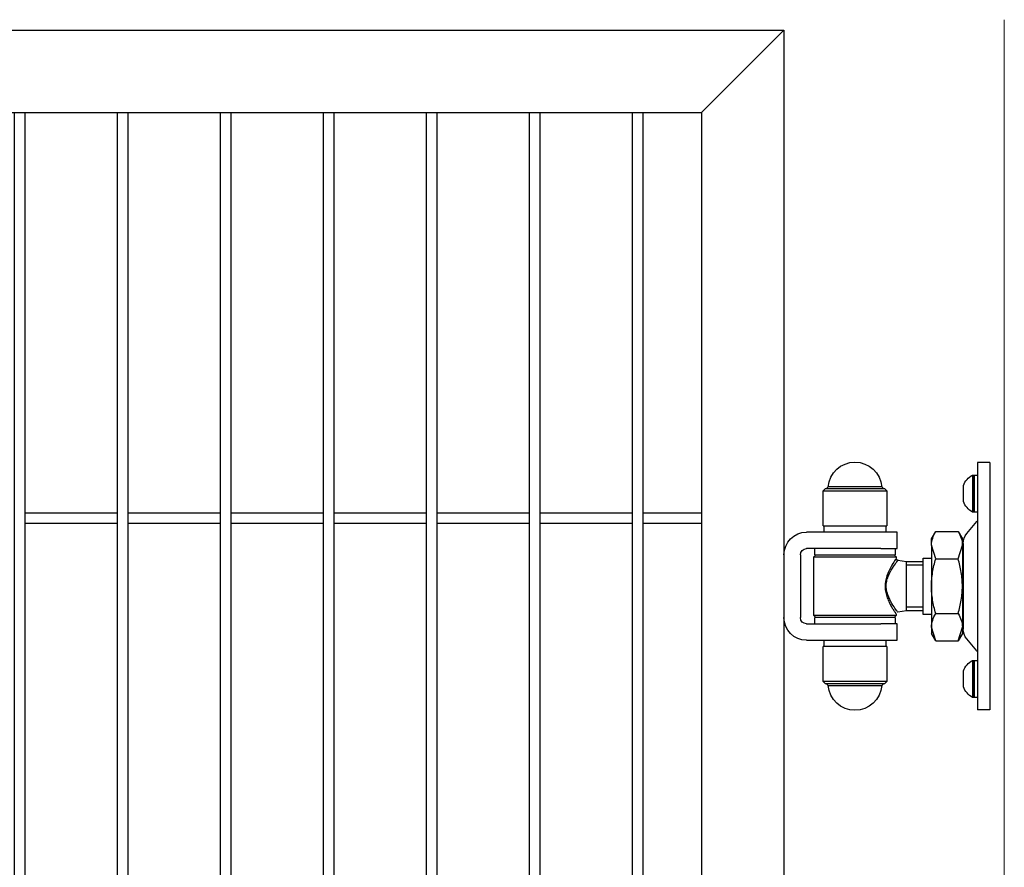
# Model space of a CAD drawing. Header units: inches. Extents: x 43593 to 117387, y -66787 to -26237.
# Tile 176 of 256: x 50710 to 50758, y -33565 to -33524. Entities that reach past the tile are written whole.
import ezdxf

# ---------------------------------------------------------------- set-up
doc = ezdxf.new("R2010")
doc.units = ezdxf.units.IN
doc.header["$MEASUREMENT"] = 0
doc.layers.get('0').update_dxf_attribs({"lineweight": 0})
doc.layers.add('--ogr.-panele', color=252, linetype='Continuous', lineweight=0)
doc.layers.add('AW OGRODZENIA', color=253, linetype='Continuous')

# ---------------------------------------------------------------- blocks, each defined once
blk = doc.blocks.new('zawias_brama_dwuskrz_przod')
for p, q in [((-100, 60), (-94, 60)), ((-100, 60), (-100, -60)), ((-94, 60), (-94, 50)), ((-92.4, 54), (-94, 54)), ((-92.4, 36), (-92.4, 54)), ((-92.4, 54), (-92.4, 36)), ((-91.6, 54), (-92.4, 54)), ((-91.6, 54), (-91.6, 36)), ((-94, 50), (-94, -50)), ((-87.1, 48.72), (-87.1, 41.28)), ((-47.47, 48.18), (-48.46, 47.25)), ((-47.47, 48.18), (-21.53, 48.18)), ((-20.54, 47.25), (-21.53, 48.18)), ((-49, 47.25), (-50, 46.25)), ((-19, 46.25), (-50, 46.25)), ((-50, 46.25), (-50, 29.25)), ((-49, 47.25), (-20, 47.25)), ((-19, 46.25), (-20, 47.25)), ((-19, 29.25), (-19, 46.25)), ((-94, 36), (-92.4, 36)), ((-92.4, 36), (-91.6, 36)), ((-88.8, 25.59), (-93.65, 31.36)), ((-19, 29.25), (-50, 29.25)), ((-49.5, 29.25), (-49.5, 26.25)), ((-19.5, 26.25), (-19.5, 29.25)), ((-84.6, 26.56), (-86.65, 23)), ((-73.7, 26.56), (-84.6, 26.56)), ((-71.65, 23), (-73.7, 26.56)), ((-55, 18.25), (-55, 26.25)), ((-55, 26.25), (-47, 26.25)), ((-47, 26.25), (-11, 26.25)), ((-87.05, 20.77), (-87.05, -20.77)), ((-86.65, 19.92), (-86.65, 23)), ((-86.65, 19.92), (-86.65, 0)), ((-84.6, 13.28), (-86.65, 19.92)), ((-73.7, 13.28), (-71.65, 19.92)), ((-71.65, 19.92), (-71.65, 23)), ((-71.65, 19.92), (-71.65, 0)), ((-86.65, 16.85), (-87.05, 16.85)), ((-47, 18.25), (-55, 18.25)), ((-53.5, 15.25), (-54.5, 14.25)), ((-54, 18.25), (-54, 15.25)), ((-15, 15.25), (-54, 15.25)), ((-47, 18.25), (-11, 18.25)), ((-14.5, 14.25), (-15.5, 15.25)), ((-15, 15.25), (-15, 18.25)), ((-8, 15.25), (-8, -15.25)), ((0, 15.25), (0, -15.25)), ((-73.7, 13.28), (-84.6, 13.28)), ((-67.65, 13.65), (-71.65, 13.65)), ((-67.65, -13.65), (-67.65, 13.65)), ((-59.5, 12), (-67.65, 12)), ((-67.65, 10.16), (-59.5, 10.16)), ((-55.38, 12.58), (-59.5, 12)), ((-59.5, -12), (-59.5, 12)), ((-14.5, 14.25), (-54.5, 14.25)), ((-54.5, 14.25), (-54.5, 13.53)), ((-14.5, -14.25), (-14.5, 14.25)), ((-86.65, 0), (-86.65, -19.92)), ((-71.65, 0), (-71.65, -19.92)), ((-73.7, -13.28), (-84.6, -13.28)), ((-71.65, -13.65), (-67.65, -13.65)), ((-67.65, -10.16), (-59.5, -10.16)), ((-67.65, -12), (-59.5, -12)), ((-59.5, -12), (-55.3, -12.59)), ((-54.5, -13.52), (-54.5, -14.25)), ((-54.5, -14.25), (-14.5, -14.25)), ((-54.5, -14.25), (-53.5, -15.25)), ((-15.5, -15.25), (-14.5, -14.25)), ((-87.05, -16.85), (-86.65, -16.85)), ((-55, -26.25), (-55, -18.25)), ((-55, -18.25), (-47, -18.25)), ((-54, -15.25), (-15, -15.25)), ((-54, -15.25), (-54, -18.25)), ((-11, -18.25), (-47, -18.25)), ((-15, -18.25), (-15, -15.25)), ((-86.65, -19.92), (-86.65, -23)), ((-84.6, -26.56), (-86.65, -19.92)), ((-86.65, -23), (-84.6, -26.56)), ((-73.7, -26.56), (-71.65, -19.92)), ((-73.7, -26.56), (-71.65, -23)), ((-71.65, -19.92), (-71.65, -23)), ((-93.65, -31.36), (-88.8, -25.59)), ((-73.7, -26.56), (-84.6, -26.56)), ((-47, -26.25), (-55, -26.25)), ((-49.5, -26.25), (-49.5, -29.25)), ((-11, -26.25), (-47, -26.25)), ((-19.5, -29.25), (-19.5, -26.25)), ((-50, -29.25), (-19, -29.25)), ((-50, -29.25), (-50, -46.25)), ((-19, -46.25), (-19, -29.25)), ((-92.4, -36), (-94, -36)), ((-92.4, -54), (-92.4, -36)), ((-92.4, -36), (-92.4, -54)), ((-91.6, -36), (-92.4, -36)), ((-91.6, -36), (-91.6, -54)), ((-87.1, -41.28), (-87.1, -48.72)), ((-50, -46.25), (-19, -46.25)), ((-50, -46.25), (-49, -47.25)), ((-20, -47.25), (-49, -47.25)), ((-48.46, -47.25), (-47.47, -48.18)), ((-21.53, -48.18), (-20.54, -47.25)), ((-20, -47.25), (-19, -46.25)), ((-94, -50), (-94, -60)), ((-21.53, -48.18), (-47.47, -48.18)), ((-94, -54), (-92.4, -54)), ((-92.4, -54), (-91.6, -54)), ((-100, -60), (-94, -60))]:
    blk.add_line(p, q)
for centre, radius, start, end in [((-34.5, 47.25), 13, 4.096, 175.9039), ((-96.45, 45.25), 10, 21.3862, 61.0146), ((-87.6, 48.72), 0.5, 360, 21.3862), ((-96.45, 44.75), 10, 298.9854, 338.6138), ((-87.6, 41.28), 0.5, 338.6138, 360), ((-92.5, 32.33), 1.5, 180, 220), ((-94.55, 20.77), 7.5, 360, 40), ((-73.68, 19.54), 12.97, 147.2703, 178.3454), ((-84.62, 19.54), 12.97, 1.6546, 32.7297), ((-11, 15.25), 11, 360, 90), ((-11, 15.25), 3, 360, 90), ((-55.5, 13.57), 1, 275.6499, 314.6003), ((-55.5, 13.57), 1, 314.6003, 330.6788), ((-73.68, -20.29), 12.97, 147.2703, 178.3454), ((-84.62, -20.29), 12.97, 1.6546, 32.7297), ((-11, -15.25), 3, 270, 360), ((-11, -15.25), 11, 270, 360), ((-94.55, -20.77), 7.5, 320, 360), ((-92.5, -32.33), 1.5, 140, 180), ((-96.45, -44.75), 10, 21.3862, 61.0146), ((-87.6, -41.28), 0.5, 360, 21.3862), ((-96.45, -45.25), 10, 298.9854, 338.6138), ((-87.6, -48.72), 0.5, 338.6138, 360), ((-34.5, -47.25), 13, 184.096, 355.9039)]:
    blk.add_arc(centre, radius, start, end)
for points, knots in [([(-86.65, 0), (-86.65, 1.12), (-86.6, 2.25), (-86.41, 4.51), (-86.27, 5.63), (-85.73, 8.96), (-85.22, 11.13), (-84.6, 13.28)], [0, 0, 0, 0, 0.25, 0.25, 0.5, 0.5, 1, 1, 1, 1]), ([(-71.65, 0), (-71.65, 1.12), (-71.7, 2.25), (-71.89, 4.51), (-72.03, 5.63), (-72.57, 8.96), (-73.08, 11.13), (-73.7, 13.28)], [0, 0, 0, 0, 0.25, 0.25, 0.5, 0.5, 1, 1, 1, 1]), ([(-55.36, -12.58), (-55.36, -12.58), (-55.31, -12.52), (-55.11, -12.26), (-54.94, -12.03), (-54.27, -11.14), (-53.64, -10.26), (-52.25, -8.11), (-51.49, -6.82), (-50.23, -3.87), (-49.74, -2.15), (-49.65, 0.52), (-49.73, 1.41), (-50.06, 3.13), (-50.31, 3.94), (-51.19, 6.25), (-51.94, 7.58), (-53.36, 9.87), (-54.02, 10.79), (-54.76, 11.8), (-54.97, 12.07), (-55.25, 12.44), (-55.34, 12.55), (-55.36, 12.58)], [0, 0, 0, 0, 0.053416, 0.053416, 0.116521, 0.116521, 0.242733, 0.242733, 0.368944, 0.368944, 0.495155, 0.495155, 0.558261, 0.558261, 0.621366, 0.621366, 0.747578, 0.747578, 0.873789, 0.873789, 0.936894, 0.936894, 1, 1, 1, 1]), ([(-54.5, 13.57), (-54.48, 13.54), (-54.4, 13.42), (-54.12, 13.01), (-53.92, 12.71), (-53.2, 11.59), (-52.55, 10.56), (-51.2, 8.08), (-50.49, 6.62), (-49.4, 3.37), (-49.04, 1.51), (-49.13, -2.19), (-49.57, -3.99), (-50.45, -6.38), (-50.78, -7.13), (-51.45, -8.52), (-51.79, -9.17), (-52.46, -10.36), (-52.78, -10.9), (-53.37, -11.85), (-53.63, -12.25), (-54.26, -13.22), (-54.5, -13.57), (-54.5, -13.57)], [0, 0, 0, 0, 0.062944, 0.062944, 0.125887, 0.125887, 0.251775, 0.251775, 0.377662, 0.377662, 0.503549, 0.503549, 0.629436, 0.629436, 0.69238, 0.69238, 0.755324, 0.755324, 0.818267, 0.818267, 0.881211, 0.881211, 1, 1, 1, 1]), ([(-84.6, -13.28), (-84.91, -12.2), (-85.19, -11.11), (-85.7, -8.9), (-85.92, -7.8), (-86.46, -4.47), (-86.65, -2.24), (-86.65, 0)], [0, 0, 0, 0, 0.25, 0.25, 0.5, 0.5, 1, 1, 1, 1]), ([(-73.7, -13.28), (-73.39, -12.2), (-73.11, -11.11), (-72.6, -8.9), (-72.38, -7.8), (-71.84, -4.47), (-71.65, -2.24), (-71.65, 0)], [0, 0, 0, 0, 0.25, 0.25, 0.5, 0.5, 1, 1, 1, 1])]:
    blk.add_open_spline(points, degree=3, knots=knots)

msp = doc.modelspace()

# ---------------------------------------------------------------- linework, layer by layer
at = {"layer": '--ogr.-panele', "color": 0}
msp.add_line((50757.891, -33524.295), (50757.891, -33677.802), dxfattribs=at)
at = {"layer": 'AW OGRODZENIA'}
for p, q in [((50582.691, -33524.802), (50747.191, -33524.802)), ((50743.191, -33528.802), (50747.191, -33524.802)), ((50747.191, -33524.802), (50747.191, -33669.802)), ((50586.691, -33528.802), (50743.191, -33528.802)), ((50743.191, -33528.802), (50743.191, -33665.802)), ((50714.843, -33548.262), (50710.339, -33548.262)), ((50714.843, -33548.262), (50710.339, -33548.262)), ((50714.843, -33548.262), (50710.339, -33548.262)), ((50714.843, -33548.262), (50710.339, -33548.262)), ((50714.843, -33548.262), (50710.339, -33548.262)), ((50714.843, -33548.262), (50710.339, -33548.262)), ((50714.843, -33548.262), (50710.339, -33548.262)), ((50714.843, -33548.262), (50710.339, -33548.262)), ((50714.843, -33548.262), (50710.339, -33548.262)), ((50714.843, -33548.262), (50710.339, -33548.262)), ((50714.843, -33548.262), (50710.339, -33548.262)), ((50714.843, -33548.262), (50710.339, -33548.262)), ((50714.843, -33548.262), (50710.339, -33548.262)), ((50714.843, -33548.262), (50710.339, -33548.262)), ((50714.843, -33548.262), (50710.339, -33548.262)), ((50714.843, -33548.262), (50710.339, -33548.262)), ((50714.843, -33548.262), (50710.339, -33548.262)), ((50714.843, -33548.262), (50710.339, -33548.262)), ((50714.843, -33548.262), (50710.339, -33548.262)), ((50714.843, -33548.262), (50710.339, -33548.262)), ((50714.843, -33548.262), (50710.339, -33548.262)), ((50714.843, -33548.262), (50710.339, -33548.262)), ((50714.843, -33548.262), (50710.339, -33548.262)), ((50714.843, -33548.262), (50710.339, -33548.262)), ((50714.843, -33548.262), (50710.339, -33548.262)), ((50719.843, -33548.262), (50715.339, -33548.262)), ((50719.843, -33548.262), (50715.339, -33548.262)), ((50719.843, -33548.262), (50715.339, -33548.262)), ((50719.843, -33548.262), (50715.339, -33548.262)), ((50719.843, -33548.262), (50715.339, -33548.262)), ((50719.843, -33548.262), (50715.339, -33548.262)), ((50719.843, -33548.262), (50715.339, -33548.262)), ((50719.843, -33548.262), (50715.339, -33548.262)), ((50719.843, -33548.262), (50715.339, -33548.262)), ((50719.843, -33548.262), (50715.339, -33548.262)), ((50719.843, -33548.262), (50715.339, -33548.262)), ((50719.843, -33548.262), (50715.339, -33548.262)), ((50719.843, -33548.262), (50715.339, -33548.262)), ((50719.843, -33548.262), (50715.339, -33548.262)), ((50719.843, -33548.262), (50715.339, -33548.262)), ((50719.843, -33548.262), (50715.339, -33548.262)), ((50719.843, -33548.262), (50715.339, -33548.262)), ((50719.843, -33548.262), (50715.339, -33548.262)), ((50719.843, -33548.262), (50715.339, -33548.262)), ((50719.843, -33548.262), (50715.339, -33548.262)), ((50719.843, -33548.262), (50715.339, -33548.262)), ((50719.843, -33548.262), (50715.339, -33548.262)), ((50719.843, -33548.262), (50715.339, -33548.262)), ((50719.843, -33548.262), (50715.339, -33548.262)), ((50719.843, -33548.262), (50715.339, -33548.262)), ((50724.843, -33548.262), (50720.339, -33548.262)), ((50724.843, -33548.262), (50720.339, -33548.262)), ((50724.843, -33548.262), (50720.339, -33548.262)), ((50724.843, -33548.262), (50720.339, -33548.262)), ((50724.843, -33548.262), (50720.339, -33548.262)), ((50724.843, -33548.262), (50720.339, -33548.262)), ((50724.843, -33548.262), (50720.339, -33548.262)), ((50724.843, -33548.262), (50720.339, -33548.262)), ((50724.843, -33548.262), (50720.339, -33548.262)), ((50724.843, -33548.262), (50720.339, -33548.262)), ((50724.843, -33548.262), (50720.339, -33548.262)), ((50724.843, -33548.262), (50720.339, -33548.262)), ((50724.843, -33548.262), (50720.339, -33548.262)), ((50724.843, -33548.262), (50720.339, -33548.262)), ((50724.843, -33548.262), (50720.339, -33548.262)), ((50724.843, -33548.262), (50720.339, -33548.262)), ((50724.843, -33548.262), (50720.339, -33548.262)), ((50724.843, -33548.262), (50720.339, -33548.262)), ((50724.843, -33548.262), (50720.339, -33548.262)), ((50724.843, -33548.262), (50720.339, -33548.262)), ((50724.843, -33548.262), (50720.339, -33548.262)), ((50724.843, -33548.262), (50720.339, -33548.262)), ((50724.843, -33548.262), (50720.339, -33548.262)), ((50724.843, -33548.262), (50720.339, -33548.262)), ((50724.843, -33548.262), (50720.339, -33548.262)), ((50729.843, -33548.262), (50725.339, -33548.262)), ((50729.843, -33548.262), (50725.339, -33548.262)), ((50729.843, -33548.262), (50725.339, -33548.262)), ((50729.843, -33548.262), (50725.339, -33548.262)), ((50729.843, -33548.262), (50725.339, -33548.262)), ((50729.843, -33548.262), (50725.339, -33548.262)), ((50729.843, -33548.262), (50725.339, -33548.262)), ((50729.843, -33548.262), (50725.339, -33548.262)), ((50729.843, -33548.262), (50725.339, -33548.262)), ((50729.843, -33548.262), (50725.339, -33548.262)), ((50729.843, -33548.262), (50725.339, -33548.262)), ((50729.843, -33548.262), (50725.339, -33548.262)), ((50729.843, -33548.262), (50725.339, -33548.262)), ((50729.843, -33548.262), (50725.339, -33548.262)), ((50729.843, -33548.262), (50725.339, -33548.262)), ((50729.843, -33548.262), (50725.339, -33548.262)), ((50729.843, -33548.262), (50725.339, -33548.262)), ((50729.843, -33548.262), (50725.339, -33548.262)), ((50729.843, -33548.262), (50725.339, -33548.262)), ((50729.843, -33548.262), (50725.339, -33548.262)), ((50729.843, -33548.262), (50725.339, -33548.262)), ((50729.843, -33548.262), (50725.339, -33548.262)), ((50729.843, -33548.262), (50725.339, -33548.262)), ((50729.843, -33548.262), (50725.339, -33548.262)), ((50729.843, -33548.262), (50725.339, -33548.262)), ((50734.843, -33548.262), (50730.339, -33548.262)), ((50734.843, -33548.262), (50730.339, -33548.262)), ((50734.843, -33548.262), (50730.339, -33548.262)), ((50734.843, -33548.262), (50730.339, -33548.262)), ((50734.843, -33548.262), (50730.339, -33548.262)), ((50734.843, -33548.262), (50730.339, -33548.262)), ((50734.843, -33548.262), (50730.339, -33548.262)), ((50734.843, -33548.262), (50730.339, -33548.262)), ((50734.843, -33548.262), (50730.339, -33548.262)), ((50734.843, -33548.262), (50730.339, -33548.262)), ((50734.843, -33548.262), (50730.339, -33548.262)), ((50734.843, -33548.262), (50730.339, -33548.262)), ((50734.843, -33548.262), (50730.339, -33548.262)), ((50734.843, -33548.262), (50730.339, -33548.262)), ((50734.843, -33548.262), (50730.339, -33548.262)), ((50734.843, -33548.262), (50730.339, -33548.262)), ((50734.843, -33548.262), (50730.339, -33548.262)), ((50734.843, -33548.262), (50730.339, -33548.262)), ((50734.843, -33548.262), (50730.339, -33548.262)), ((50734.843, -33548.262), (50730.339, -33548.262)), ((50734.843, -33548.262), (50730.339, -33548.262)), ((50734.843, -33548.262), (50730.339, -33548.262)), ((50734.843, -33548.262), (50730.339, -33548.262)), ((50734.843, -33548.262), (50730.339, -33548.262)), ((50734.843, -33548.262), (50730.339, -33548.262)), ((50739.843, -33548.262), (50735.339, -33548.262)), ((50739.843, -33548.262), (50735.339, -33548.262)), ((50739.843, -33548.262), (50735.339, -33548.262)), ((50739.843, -33548.262), (50735.339, -33548.262)), ((50739.843, -33548.262), (50735.339, -33548.262)), ((50739.843, -33548.262), (50735.339, -33548.262)), ((50739.843, -33548.262), (50735.339, -33548.262)), ((50739.843, -33548.262), (50735.339, -33548.262)), ((50739.843, -33548.262), (50735.339, -33548.262)), ((50739.843, -33548.262), (50735.339, -33548.262)), ((50739.843, -33548.262), (50735.339, -33548.262)), ((50739.843, -33548.262), (50735.339, -33548.262)), ((50739.843, -33548.262), (50735.339, -33548.262)), ((50739.843, -33548.262), (50735.339, -33548.262)), ((50739.843, -33548.262), (50735.339, -33548.262)), ((50739.843, -33548.262), (50735.339, -33548.262)), ((50739.843, -33548.262), (50735.339, -33548.262)), ((50739.843, -33548.262), (50735.339, -33548.262)), ((50739.843, -33548.262), (50735.339, -33548.262)), ((50739.843, -33548.262), (50735.339, -33548.262)), ((50739.843, -33548.262), (50735.339, -33548.262)), ((50739.843, -33548.262), (50735.339, -33548.262)), ((50739.843, -33548.262), (50735.339, -33548.262)), ((50739.843, -33548.262), (50735.339, -33548.262)), ((50739.843, -33548.262), (50735.339, -33548.262)), ((50743.191, -33548.262), (50740.339, -33548.262)), ((50743.191, -33548.262), (50740.339, -33548.262)), ((50743.191, -33548.262), (50740.339, -33548.262)), ((50743.191, -33548.262), (50740.339, -33548.262)), ((50743.191, -33548.262), (50740.339, -33548.262)), ((50743.191, -33548.262), (50740.339, -33548.262)), ((50743.191, -33548.262), (50740.339, -33548.262)), ((50743.191, -33548.262), (50740.339, -33548.262)), ((50743.191, -33548.262), (50740.339, -33548.262)), ((50743.191, -33548.262), (50740.339, -33548.262)), ((50743.191, -33548.262), (50740.339, -33548.262)), ((50743.191, -33548.262), (50740.339, -33548.262)), ((50743.191, -33548.262), (50740.339, -33548.262)), ((50743.191, -33548.262), (50740.339, -33548.262)), ((50743.191, -33548.262), (50740.339, -33548.262)), ((50743.191, -33548.262), (50740.339, -33548.262)), ((50743.191, -33548.262), (50740.339, -33548.262)), ((50743.191, -33548.262), (50740.339, -33548.262)), ((50743.191, -33548.262), (50740.339, -33548.262)), ((50743.191, -33548.262), (50740.339, -33548.262)), ((50743.191, -33548.262), (50740.339, -33548.262)), ((50743.191, -33548.262), (50740.339, -33548.262)), ((50743.191, -33548.262), (50740.339, -33548.262)), ((50743.191, -33548.262), (50740.339, -33548.262)), ((50743.191, -33548.262), (50740.339, -33548.262)), ((50714.843, -33548.762), (50710.339, -33548.762)), ((50714.843, -33548.762), (50710.339, -33548.762)), ((50714.843, -33548.762), (50710.339, -33548.762)), ((50714.843, -33548.762), (50710.339, -33548.762)), ((50714.843, -33548.762), (50710.339, -33548.762)), ((50714.843, -33548.762), (50710.339, -33548.762)), ((50714.843, -33548.762), (50710.339, -33548.762)), ((50714.843, -33548.762), (50710.339, -33548.762)), ((50714.843, -33548.762), (50710.339, -33548.762)), ((50714.843, -33548.762), (50710.339, -33548.762)), ((50714.843, -33548.762), (50710.339, -33548.762)), ((50714.843, -33548.762), (50710.339, -33548.762)), ((50714.843, -33548.762), (50710.339, -33548.762)), ((50714.843, -33548.762), (50710.339, -33548.762)), ((50714.843, -33548.762), (50710.339, -33548.762)), ((50714.843, -33548.762), (50710.339, -33548.762)), ((50714.843, -33548.762), (50710.339, -33548.762)), ((50714.843, -33548.762), (50710.339, -33548.762)), ((50714.843, -33548.762), (50710.339, -33548.762)), ((50714.843, -33548.762), (50710.339, -33548.762)), ((50714.843, -33548.762), (50710.339, -33548.762)), ((50714.843, -33548.762), (50710.339, -33548.762)), ((50714.843, -33548.762), (50710.339, -33548.762)), ((50714.843, -33548.762), (50710.339, -33548.762)), ((50714.843, -33548.762), (50710.339, -33548.762)), ((50719.843, -33548.762), (50715.339, -33548.762)), ((50719.843, -33548.762), (50715.339, -33548.762)), ((50719.843, -33548.762), (50715.339, -33548.762)), ((50719.843, -33548.762), (50715.339, -33548.762)), ((50719.843, -33548.762), (50715.339, -33548.762)), ((50719.843, -33548.762), (50715.339, -33548.762)), ((50719.843, -33548.762), (50715.339, -33548.762)), ((50719.843, -33548.762), (50715.339, -33548.762)), ((50719.843, -33548.762), (50715.339, -33548.762)), ((50719.843, -33548.762), (50715.339, -33548.762)), ((50719.843, -33548.762), (50715.339, -33548.762)), ((50719.843, -33548.762), (50715.339, -33548.762)), ((50719.843, -33548.762), (50715.339, -33548.762)), ((50719.843, -33548.762), (50715.339, -33548.762)), ((50719.843, -33548.762), (50715.339, -33548.762)), ((50719.843, -33548.762), (50715.339, -33548.762)), ((50719.843, -33548.762), (50715.339, -33548.762)), ((50719.843, -33548.762), (50715.339, -33548.762)), ((50719.843, -33548.762), (50715.339, -33548.762)), ((50719.843, -33548.762), (50715.339, -33548.762)), ((50719.843, -33548.762), (50715.339, -33548.762)), ((50719.843, -33548.762), (50715.339, -33548.762)), ((50719.843, -33548.762), (50715.339, -33548.762)), ((50719.843, -33548.762), (50715.339, -33548.762)), ((50719.843, -33548.762), (50715.339, -33548.762)), ((50724.843, -33548.762), (50720.339, -33548.762)), ((50724.843, -33548.762), (50720.339, -33548.762)), ((50724.843, -33548.762), (50720.339, -33548.762)), ((50724.843, -33548.762), (50720.339, -33548.762)), ((50724.843, -33548.762), (50720.339, -33548.762)), ((50724.843, -33548.762), (50720.339, -33548.762)), ((50724.843, -33548.762), (50720.339, -33548.762)), ((50724.843, -33548.762), (50720.339, -33548.762)), ((50724.843, -33548.762), (50720.339, -33548.762)), ((50724.843, -33548.762), (50720.339, -33548.762)), ((50724.843, -33548.762), (50720.339, -33548.762)), ((50724.843, -33548.762), (50720.339, -33548.762)), ((50724.843, -33548.762), (50720.339, -33548.762)), ((50724.843, -33548.762), (50720.339, -33548.762)), ((50724.843, -33548.762), (50720.339, -33548.762)), ((50724.843, -33548.762), (50720.339, -33548.762)), ((50724.843, -33548.762), (50720.339, -33548.762)), ((50724.843, -33548.762), (50720.339, -33548.762)), ((50724.843, -33548.762), (50720.339, -33548.762)), ((50724.843, -33548.762), (50720.339, -33548.762)), ((50724.843, -33548.762), (50720.339, -33548.762)), ((50724.843, -33548.762), (50720.339, -33548.762)), ((50724.843, -33548.762), (50720.339, -33548.762)), ((50724.843, -33548.762), (50720.339, -33548.762)), ((50724.843, -33548.762), (50720.339, -33548.762)), ((50729.843, -33548.762), (50725.339, -33548.762)), ((50729.843, -33548.762), (50725.339, -33548.762)), ((50729.843, -33548.762), (50725.339, -33548.762)), ((50729.843, -33548.762), (50725.339, -33548.762)), ((50729.843, -33548.762), (50725.339, -33548.762)), ((50729.843, -33548.762), (50725.339, -33548.762)), ((50729.843, -33548.762), (50725.339, -33548.762)), ((50729.843, -33548.762), (50725.339, -33548.762)), ((50729.843, -33548.762), (50725.339, -33548.762)), ((50729.843, -33548.762), (50725.339, -33548.762)), ((50729.843, -33548.762), (50725.339, -33548.762)), ((50729.843, -33548.762), (50725.339, -33548.762)), ((50729.843, -33548.762), (50725.339, -33548.762)), ((50729.843, -33548.762), (50725.339, -33548.762)), ((50729.843, -33548.762), (50725.339, -33548.762)), ((50729.843, -33548.762), (50725.339, -33548.762)), ((50729.843, -33548.762), (50725.339, -33548.762)), ((50729.843, -33548.762), (50725.339, -33548.762)), ((50729.843, -33548.762), (50725.339, -33548.762)), ((50729.843, -33548.762), (50725.339, -33548.762)), ((50729.843, -33548.762), (50725.339, -33548.762)), ((50729.843, -33548.762), (50725.339, -33548.762)), ((50729.843, -33548.762), (50725.339, -33548.762)), ((50729.843, -33548.762), (50725.339, -33548.762)), ((50729.843, -33548.762), (50725.339, -33548.762)), ((50734.843, -33548.762), (50730.339, -33548.762)), ((50734.843, -33548.762), (50730.339, -33548.762)), ((50734.843, -33548.762), (50730.339, -33548.762)), ((50734.843, -33548.762), (50730.339, -33548.762)), ((50734.843, -33548.762), (50730.339, -33548.762)), ((50734.843, -33548.762), (50730.339, -33548.762)), ((50734.843, -33548.762), (50730.339, -33548.762)), ((50734.843, -33548.762), (50730.339, -33548.762)), ((50734.843, -33548.762), (50730.339, -33548.762)), ((50734.843, -33548.762), (50730.339, -33548.762)), ((50734.843, -33548.762), (50730.339, -33548.762)), ((50734.843, -33548.762), (50730.339, -33548.762)), ((50734.843, -33548.762), (50730.339, -33548.762)), ((50734.843, -33548.762), (50730.339, -33548.762)), ((50734.843, -33548.762), (50730.339, -33548.762)), ((50734.843, -33548.762), (50730.339, -33548.762)), ((50734.843, -33548.762), (50730.339, -33548.762)), ((50734.843, -33548.762), (50730.339, -33548.762)), ((50734.843, -33548.762), (50730.339, -33548.762)), ((50734.843, -33548.762), (50730.339, -33548.762)), ((50734.843, -33548.762), (50730.339, -33548.762)), ((50734.843, -33548.762), (50730.339, -33548.762)), ((50734.843, -33548.762), (50730.339, -33548.762)), ((50734.843, -33548.762), (50730.339, -33548.762)), ((50734.843, -33548.762), (50730.339, -33548.762)), ((50739.843, -33548.762), (50735.339, -33548.762)), ((50739.843, -33548.762), (50735.339, -33548.762)), ((50739.843, -33548.762), (50735.339, -33548.762)), ((50739.843, -33548.762), (50735.339, -33548.762)), ((50739.843, -33548.762), (50735.339, -33548.762)), ((50739.843, -33548.762), (50735.339, -33548.762)), ((50739.843, -33548.762), (50735.339, -33548.762)), ((50739.843, -33548.762), (50735.339, -33548.762)), ((50739.843, -33548.762), (50735.339, -33548.762)), ((50739.843, -33548.762), (50735.339, -33548.762)), ((50739.843, -33548.762), (50735.339, -33548.762)), ((50739.843, -33548.762), (50735.339, -33548.762)), ((50739.843, -33548.762), (50735.339, -33548.762)), ((50739.843, -33548.762), (50735.339, -33548.762)), ((50739.843, -33548.762), (50735.339, -33548.762)), ((50739.843, -33548.762), (50735.339, -33548.762)), ((50739.843, -33548.762), (50735.339, -33548.762)), ((50739.843, -33548.762), (50735.339, -33548.762)), ((50739.843, -33548.762), (50735.339, -33548.762)), ((50739.843, -33548.762), (50735.339, -33548.762)), ((50739.843, -33548.762), (50735.339, -33548.762)), ((50739.843, -33548.762), (50735.339, -33548.762)), ((50739.843, -33548.762), (50735.339, -33548.762)), ((50739.843, -33548.762), (50735.339, -33548.762)), ((50739.843, -33548.762), (50735.339, -33548.762)), ((50743.191, -33548.762), (50740.339, -33548.762)), ((50743.191, -33548.762), (50740.339, -33548.762)), ((50743.191, -33548.762), (50740.339, -33548.762)), ((50743.191, -33548.762), (50740.339, -33548.762)), ((50743.191, -33548.762), (50740.339, -33548.762)), ((50743.191, -33548.762), (50740.339, -33548.762)), ((50743.191, -33548.762), (50740.339, -33548.762)), ((50743.191, -33548.762), (50740.339, -33548.762)), ((50743.191, -33548.762), (50740.339, -33548.762)), ((50743.191, -33548.762), (50740.339, -33548.762)), ((50743.191, -33548.762), (50740.339, -33548.762)), ((50743.191, -33548.762), (50740.339, -33548.762)), ((50743.191, -33548.762), (50740.339, -33548.762)), ((50743.191, -33548.762), (50740.339, -33548.762)), ((50743.191, -33548.762), (50740.339, -33548.762)), ((50743.191, -33548.762), (50740.339, -33548.762)), ((50743.191, -33548.762), (50740.339, -33548.762)), ((50743.191, -33548.762), (50740.339, -33548.762)), ((50743.191, -33548.762), (50740.339, -33548.762)), ((50743.191, -33548.762), (50740.339, -33548.762)), ((50743.191, -33548.762), (50740.339, -33548.762)), ((50743.191, -33548.762), (50740.339, -33548.762)), ((50743.191, -33548.762), (50740.339, -33548.762)), ((50743.191, -33548.762), (50740.339, -33548.762)), ((50743.191, -33548.762), (50740.339, -33548.762))]:
    msp.add_line(p, q, dxfattribs=at)
for points in [[(50709.843, -33528.802), (50710.339, -33528.802), (50710.339, -33665.802), (50709.843, -33665.802)], [(50714.843, -33528.802), (50715.339, -33528.802), (50715.339, -33665.802), (50714.843, -33665.802)], [(50719.843, -33528.802), (50720.339, -33528.802), (50720.339, -33665.802), (50719.843, -33665.802)], [(50724.843, -33528.802), (50725.339, -33528.802), (50725.339, -33665.802), (50724.843, -33665.802)], [(50729.843, -33528.802), (50730.339, -33528.802), (50730.339, -33665.802), (50729.843, -33665.802)], [(50734.843, -33528.802), (50735.339, -33528.802), (50735.339, -33665.802), (50734.843, -33665.802)], [(50739.843, -33528.802), (50740.339, -33528.802), (50740.339, -33665.802), (50739.843, -33665.802)]]:
    msp.add_lwpolyline(points, close=True, dxfattribs=at)

# ---------------------------------------------------------------- block references
at = {"layer": 'AW OGRODZENIA', "xscale": -0.1, "yscale": 0.1, "zscale": 0.1}
msp.add_blockref('zawias_brama_dwuskrz_przod', (50747.191, -33551.802), dxfattribs=at)

doc.saveas('drawing.dxf')
